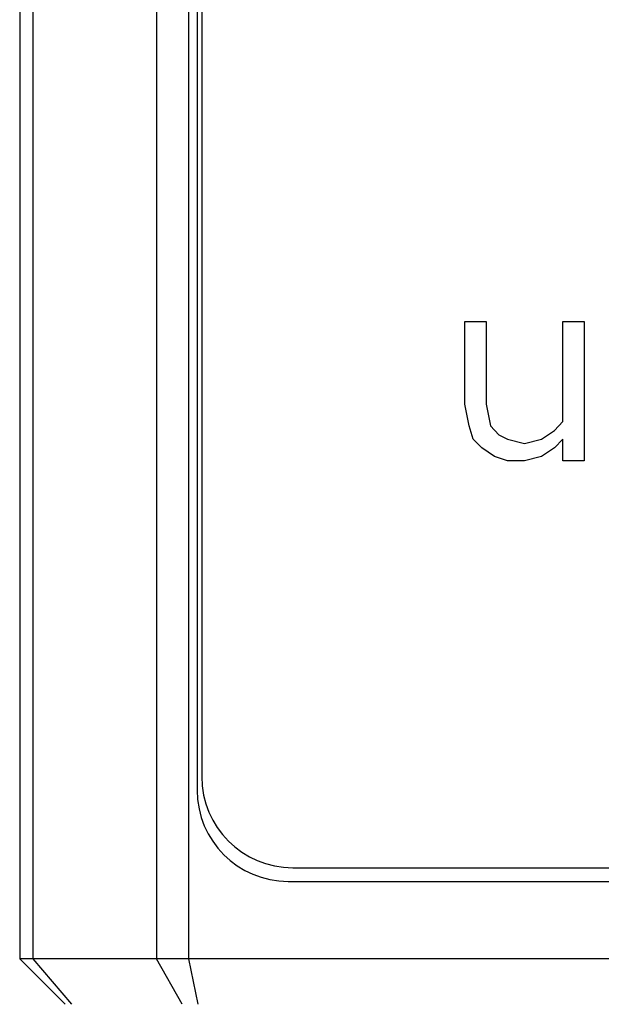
# Model space of a CAD drawing. Header units: millimetres. Extents: x 0 to 420, y 0 to 297.
# Tile 9 of 18: x 236.44 to 244.96, y 85.7 to 100.12. Entities that reach past the tile are written whole.
import ezdxf

# ---------------------------------------------------------------- set-up
doc = ezdxf.new("R2010")
doc.units = ezdxf.units.MM
doc.header["$LTSCALE"] = 23.1
doc.layers.add('_000-X55_ASM_18_1', color=7, linetype='CONTINUOUS')

msp = doc.modelspace()

# ---------------------------------------------------------------- linework, layer by layer
at = {"layer": '_000-X55_ASM_18_1'}
for p, q in [((236.4384, 115.7712), (236.4384, 86.3712)), ((236.6337, 86.3712), (236.6337, 115.7712)), ((238.4432, 115.7712), (238.4432, 86.3712)), ((238.9146, 86.3712), (238.9146, 115.7712)), ((239.0384, 113.1046), (239.0384, 88.8379)), ((239.1051, 113.0379), (239.1051, 89.0379)), ((242.9593, 94.4918), (242.9593, 95.7046)), ((242.9593, 95.7046), (243.2718, 95.7046)), ((243.2718, 95.7046), (243.2718, 94.4918)), ((244.3968, 94.2365), (244.3968, 95.7046)), ((244.3968, 95.7046), (244.7093, 95.7046)), ((244.7093, 95.7046), (244.7093, 93.662)), ((243.0218, 94.1727), (242.9593, 94.4918)), ((243.2718, 94.4918), (243.3343, 94.1727)), ((243.0843, 93.9812), (243.0218, 94.1727)), ((243.3343, 94.1727), (243.4593, 94.045)), ((244.2718, 94.1088), (244.3968, 94.2365)), ((243.4593, 94.045), (243.5843, 93.9812)), ((244.0843, 93.9812), (244.2718, 94.1088)), ((243.2093, 93.8535), (243.0843, 93.9812)), ((243.5843, 93.9812), (243.8343, 93.9173)), ((243.8343, 93.9173), (244.0843, 93.9812)), ((244.3968, 93.9812), (244.2718, 93.8535)), ((244.3968, 93.662), (244.3968, 93.9812)), ((243.3968, 93.7259), (243.2093, 93.8535)), ((243.5843, 93.662), (243.3968, 93.7259)), ((244.0843, 93.7259), (243.8343, 93.662)), ((244.2718, 93.8535), (244.0843, 93.7259)), ((243.8343, 93.662), (243.5843, 93.662)), ((244.7093, 93.662), (244.3968, 93.662)), ((240.4384, 87.7046), (264.4384, 87.7046)), ((240.3718, 87.5046), (264.6384, 87.5046)), ((237.1051, 85.7046), (236.4384, 86.3712)), ((292.0051, 86.3712), (236.4384, 86.3712)), ((237.2027, 85.7046), (236.6337, 86.3712)), ((238.817, 85.7046), (238.4432, 86.3712)), ((239.0527, 85.7046), (238.9146, 86.3712))]:
    msp.add_line(p, q, dxfattribs=at)
for centre in [(240.4384, 89.0379), (240.3718, 88.8379)]:
    msp.add_arc(centre, 1.3333, 180, 270, dxfattribs=at)

doc.saveas('drawing.dxf')
